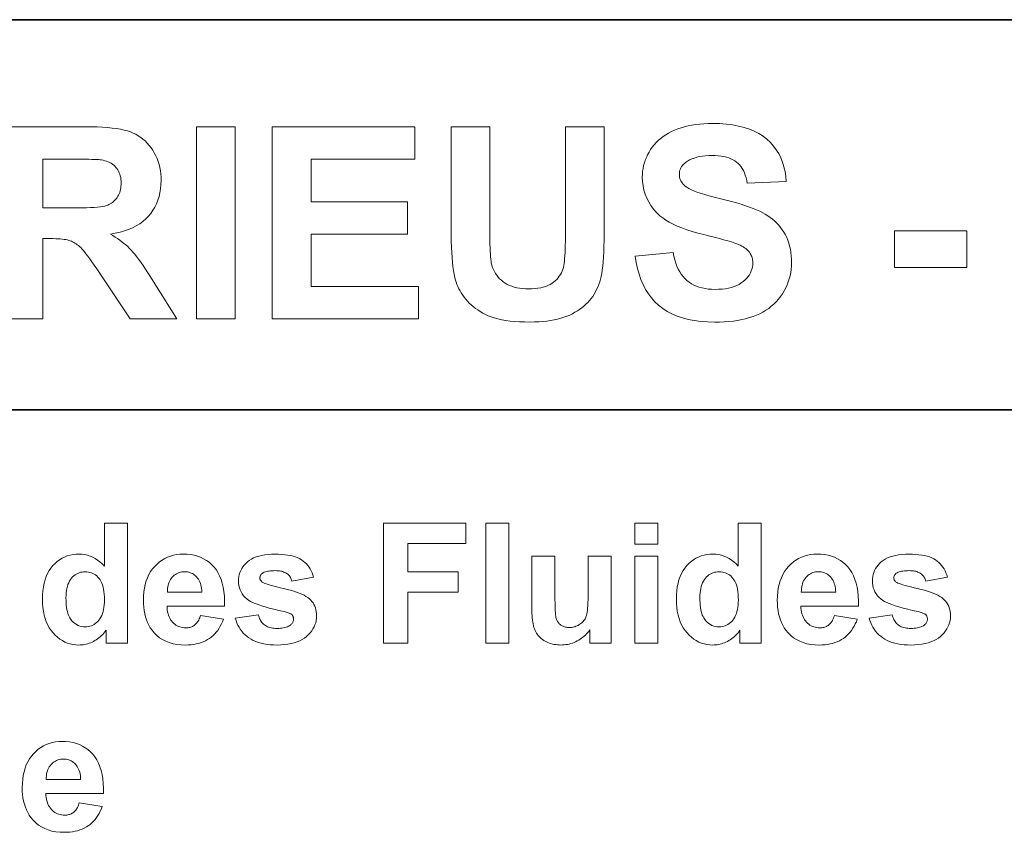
# Model space of a CAD drawing. Extents: x 10 to 410, y 10 to 287.
# Tile 14 of 21: x 342 to 363, y 28 to 45. Entities that reach past the tile are written whole.
import ezdxf

# ---------------------------------------------------------------- set-up
doc = ezdxf.new("R2010")
doc.units = 0

msp = doc.modelspace()

# ---------------------------------------------------------------- linework, layer by layer
at = {"color": 7, "lineweight": 35}
for p, q in [((269.909, 44.578), (410.225, 44.578)), ((269.483, 36.452), (410.225, 36.452))]:
    msp.add_line(p, q, dxfattribs=at)
at = {"color": 7, "lineweight": 13}
msp.add_lwpolyline([(341.738, 42.348), (343.438, 42.348), (343.563, 42.347), (343.68, 42.344), (343.791, 42.338), (343.895, 42.331), (343.991, 42.321), (344.081, 42.309), (344.164, 42.295), (344.239, 42.279), (344.308, 42.261), (344.37, 42.24), (344.427, 42.217), (344.481, 42.191), (344.534, 42.161), (344.584, 42.127), (344.631, 42.091), (344.677, 42.051), (344.72, 42.007), (344.76, 41.96), (344.799, 41.91), (344.835, 41.857), (344.868, 41.801), (344.898, 41.744), (344.924, 41.685), (344.947, 41.624), (344.966, 41.562), (344.982, 41.498), (344.994, 41.432), (345.003, 41.365), (345.008, 41.297), (345.01, 41.227), (345.007, 41.138), (344.999, 41.053), (344.986, 40.971), (344.967, 40.892), (344.943, 40.816), (344.914, 40.743), (344.88, 40.673), (344.84, 40.607), (344.795, 40.543), (344.745, 40.483), (344.689, 40.427), (344.629, 40.375), (344.563, 40.327), (344.491, 40.283), (344.415, 40.244), (344.333, 40.209), (344.246, 40.179), (344.154, 40.153), (344.056, 40.131), (343.954, 40.113), (344.005, 40.083), (344.055, 40.051), (344.103, 40.019), (344.149, 39.986), (344.193, 39.953), (344.235, 39.919), (344.276, 39.885), (344.314, 39.85), (344.351, 39.814), (344.386, 39.778), (344.421, 39.738), (344.459, 39.693), (344.499, 39.643), (344.542, 39.586), (344.586, 39.524), (344.633, 39.456), (344.683, 39.383), (344.735, 39.304), (344.789, 39.219), (344.846, 39.128), (345.334, 38.348), (344.368, 38.348), (343.784, 39.219), (343.724, 39.308), (343.668, 39.391), (343.616, 39.467), (343.567, 39.537), (343.523, 39.599), (343.482, 39.654), (343.445, 39.703), (343.413, 39.744), (343.384, 39.779), (343.359, 39.806), (343.336, 39.83), (343.312, 39.852), (343.289, 39.872), (343.265, 39.891), (343.241, 39.909), (343.216, 39.925), (343.192, 39.939), (343.167, 39.952), (343.141, 39.963), (343.116, 39.973), (343.089, 39.981), (343.059, 39.989), (343.026, 39.996), (342.989, 40.002), (342.95, 40.007), (342.908, 40.011), (342.863, 40.014), (342.815, 40.016), (342.764, 40.018), (342.709, 40.018), (342.546, 40.018), (342.546, 38.348), (341.738, 38.348)], dxfattribs=at)
for points in [[(345.746, 38.348), (345.746, 42.348), (346.554, 42.348), (346.554, 38.348)], [(347.323, 38.348), (347.323, 42.348), (350.289, 42.348), (350.289, 41.671), (348.131, 41.671), (348.131, 40.785), (350.139, 40.785), (350.139, 40.111), (348.131, 40.111), (348.131, 39.022), (350.366, 39.022), (350.366, 38.348)], [(351.045, 42.348), (351.853, 42.348), (351.853, 40.182), (351.853, 40.082), (351.854, 39.99), (351.855, 39.905), (351.857, 39.827), (351.86, 39.757), (351.863, 39.693), (351.867, 39.638), (351.872, 39.589), (351.877, 39.547), (351.883, 39.513), (351.895, 39.465), (351.909, 39.419), (351.927, 39.375), (351.947, 39.332), (351.97, 39.292), (351.996, 39.253), (352.025, 39.217), (352.057, 39.182), (352.092, 39.15), (352.13, 39.119), (352.17, 39.091), (352.213, 39.065), (352.26, 39.043), (352.309, 39.024), (352.361, 39.007), (352.415, 38.994), (352.473, 38.984), (352.533, 38.976), (352.597, 38.972), (352.663, 38.97), (352.73, 38.972), (352.794, 38.976), (352.854, 38.983), (352.911, 38.993), (352.965, 39.005), (353.015, 39.021), (353.061, 39.039), (353.105, 39.06), (353.145, 39.084), (353.181, 39.111), (353.215, 39.139), (353.246, 39.169), (353.274, 39.201), (353.299, 39.233), (353.321, 39.267), (353.341, 39.302), (353.358, 39.339), (353.372, 39.377), (353.383, 39.416), (353.392, 39.456), (353.398, 39.5), (353.404, 39.549), (353.41, 39.603), (353.414, 39.663), (353.418, 39.728), (353.421, 39.799), (353.424, 39.875), (353.426, 39.956), (353.427, 40.043), (353.427, 40.135), (353.427, 42.348), (354.235, 42.348), (354.235, 40.247), (354.234, 40.107), (354.232, 39.976), (354.229, 39.853), (354.224, 39.739), (354.218, 39.633), (354.211, 39.535), (354.203, 39.446), (354.193, 39.365), (354.182, 39.293), (354.169, 39.229), (354.155, 39.171), (354.139, 39.114), (354.12, 39.059), (354.099, 39.006), (354.076, 38.955), (354.051, 38.906), (354.023, 38.859), (353.994, 38.813), (353.962, 38.769), (353.928, 38.727), (353.891, 38.687), (353.853, 38.649), (353.811, 38.612), (353.768, 38.577), (353.722, 38.544), (353.674, 38.512), (353.623, 38.482), (353.57, 38.453), (353.515, 38.426), (353.457, 38.401), (353.396, 38.378), (353.332, 38.358), (353.264, 38.339), (353.193, 38.324), (353.117, 38.31), (353.039, 38.299), (352.956, 38.291), (352.87, 38.285), (352.781, 38.281), (352.688, 38.28), (352.576, 38.281), (352.469, 38.285), (352.369, 38.292), (352.274, 38.301), (352.184, 38.313), (352.1, 38.328), (352.021, 38.345), (351.948, 38.365), (351.881, 38.387), (351.819, 38.412), (351.761, 38.439), (351.705, 38.468), (351.652, 38.499), (351.602, 38.531), (351.554, 38.564), (351.508, 38.6), (351.465, 38.636), (351.424, 38.675), (351.386, 38.715), (351.351, 38.756), (351.317, 38.799), (351.287, 38.841), (351.258, 38.885), (351.232, 38.928), (351.208, 38.973), (351.187, 39.017), (351.167, 39.062), (351.151, 39.107), (351.136, 39.153), (351.124, 39.199), (351.109, 39.271), (351.096, 39.35), (351.084, 39.435), (351.074, 39.527), (351.065, 39.625), (351.058, 39.73), (351.052, 39.841), (351.048, 39.959), (351.046, 40.083), (351.045, 40.214)], [(354.881, 39.65), (355.667, 39.726), (355.683, 39.649), (355.701, 39.576), (355.723, 39.508), (355.747, 39.443), (355.775, 39.383), (355.805, 39.327), (355.838, 39.275), (355.874, 39.227), (355.913, 39.184), (355.955, 39.145), (356, 39.11), (356.048, 39.078), (356.099, 39.05), (356.153, 39.026), (356.21, 39.006), (356.27, 38.989), (356.333, 38.976), (356.399, 38.967), (356.468, 38.961), (356.54, 38.959), (356.616, 38.961), (356.689, 38.966), (356.757, 38.974), (356.822, 38.986), (356.882, 39.001), (356.939, 39.019), (356.992, 39.04), (357.041, 39.065), (357.087, 39.093), (357.128, 39.124), (357.166, 39.158), (357.199, 39.193), (357.229, 39.228), (357.255, 39.265), (357.277, 39.303), (357.294, 39.343), (357.308, 39.383), (357.318, 39.424), (357.324, 39.467), (357.326, 39.51), (357.325, 39.538), (357.323, 39.566), (357.319, 39.592), (357.313, 39.617), (357.305, 39.642), (357.296, 39.665), (357.285, 39.688), (357.273, 39.71), (357.259, 39.732), (357.243, 39.752), (357.225, 39.772), (357.205, 39.791), (357.182, 39.809), (357.156, 39.827), (357.129, 39.845), (357.098, 39.862), (357.066, 39.879), (357.03, 39.895), (356.992, 39.91), (356.952, 39.925), (356.92, 39.936), (356.881, 39.948), (356.834, 39.962), (356.781, 39.977), (356.72, 39.993), (356.651, 40.012), (356.576, 40.031), (356.493, 40.053), (356.403, 40.075), (356.306, 40.1), (356.18, 40.133), (356.061, 40.167), (355.951, 40.203), (355.848, 40.24), (355.753, 40.279), (355.666, 40.32), (355.586, 40.361), (355.515, 40.405), (355.451, 40.449), (355.394, 40.495), (355.324, 40.563), (355.262, 40.633), (355.206, 40.707), (355.159, 40.783), (355.118, 40.862), (355.085, 40.944), (355.059, 41.029), (355.041, 41.116), (355.03, 41.207), (355.026, 41.3), (355.028, 41.361), (355.033, 41.421), (355.042, 41.48), (355.054, 41.539), (355.069, 41.596), (355.088, 41.653), (355.111, 41.709), (355.137, 41.764), (355.166, 41.818), (355.199, 41.872), (355.235, 41.924), (355.275, 41.973), (355.317, 42.02), (355.362, 42.065), (355.411, 42.106), (355.462, 42.146), (355.517, 42.182), (355.574, 42.216), (355.635, 42.248), (355.699, 42.277), (355.765, 42.304), (355.834, 42.327), (355.906, 42.348), (355.981, 42.366), (356.058, 42.382), (356.138, 42.394), (356.221, 42.404), (356.307, 42.411), (356.395, 42.415), (356.486, 42.416), (356.633, 42.413), (356.772, 42.403), (356.904, 42.387), (357.029, 42.363), (357.146, 42.334), (357.255, 42.297), (357.357, 42.255), (357.452, 42.205), (357.54, 42.149), (357.619, 42.086), (357.692, 42.018), (357.757, 41.945), (357.815, 41.868), (357.866, 41.787), (357.91, 41.701), (357.946, 41.61), (357.975, 41.516), (357.997, 41.416), (358.012, 41.313), (358.019, 41.205), (357.211, 41.169), (357.2, 41.229), (357.186, 41.286), (357.17, 41.339), (357.151, 41.388), (357.13, 41.434), (357.107, 41.477), (357.081, 41.516), (357.053, 41.552), (357.022, 41.584), (356.989, 41.613), (356.953, 41.638), (356.914, 41.661), (356.871, 41.682), (356.825, 41.699), (356.776, 41.714), (356.723, 41.726), (356.667, 41.736), (356.607, 41.742), (356.544, 41.746), (356.478, 41.748), (356.409, 41.746), (356.343, 41.742), (356.28, 41.735), (356.22, 41.725), (356.164, 41.712), (356.11, 41.696), (356.06, 41.677), (356.012, 41.655), (355.968, 41.631), (355.926, 41.603), (355.902, 41.584), (355.88, 41.564), (355.861, 41.542), (355.844, 41.519), (355.83, 41.495), (355.819, 41.469), (355.81, 41.443), (355.803, 41.415), (355.799, 41.385), (355.798, 41.355), (355.799, 41.327), (355.803, 41.3), (355.809, 41.273), (355.817, 41.248), (355.828, 41.223), (355.841, 41.199), (355.857, 41.176), (355.875, 41.154), (355.895, 41.133), (355.918, 41.112), (355.953, 41.086), (355.997, 41.06), (356.049, 41.034), (356.11, 41.008), (356.18, 40.981), (356.259, 40.954), (356.346, 40.927), (356.442, 40.9), (356.547, 40.872), (356.66, 40.845), (356.775, 40.817), (356.884, 40.789), (356.986, 40.76), (357.083, 40.732), (357.173, 40.703), (357.257, 40.674), (357.335, 40.645), (357.407, 40.616), (357.473, 40.586), (357.532, 40.557), (357.587, 40.526), (357.64, 40.493), (357.69, 40.458), (357.738, 40.42), (357.784, 40.381), (357.827, 40.339), (357.867, 40.295), (357.905, 40.249), (357.941, 40.201), (357.974, 40.15), (358.004, 40.098), (358.032, 40.042), (358.056, 39.985), (358.076, 39.925), (358.094, 39.862), (358.108, 39.797), (358.119, 39.73), (358.127, 39.66), (358.132, 39.588), (358.134, 39.513), (358.132, 39.445), (358.126, 39.377), (358.117, 39.311), (358.103, 39.245), (358.086, 39.18), (358.065, 39.116), (358.04, 39.053), (358.011, 38.991), (357.979, 38.93), (357.943, 38.869), (357.903, 38.811), (357.86, 38.755), (357.814, 38.703), (357.765, 38.654), (357.712, 38.608), (357.657, 38.565), (357.598, 38.525), (357.536, 38.488), (357.471, 38.454), (357.402, 38.423), (357.331, 38.395), (357.256, 38.371), (357.177, 38.349), (357.096, 38.33), (357.01, 38.314), (356.922, 38.301), (356.829, 38.29), (356.734, 38.283), (356.635, 38.279), (356.532, 38.277), (356.384, 38.281), (356.243, 38.291), (356.109, 38.309), (355.982, 38.333), (355.862, 38.365), (355.749, 38.403), (355.643, 38.449), (355.544, 38.502), (355.452, 38.561), (355.367, 38.628), (355.289, 38.701), (355.217, 38.781), (355.153, 38.867), (355.094, 38.96), (355.042, 39.059), (354.997, 39.164), (354.958, 39.276), (354.926, 39.394), (354.9, 39.519)], [(342.546, 40.656), (343.143, 40.656), (343.255, 40.657), (343.358, 40.658), (343.453, 40.661), (343.538, 40.664), (343.615, 40.669), (343.684, 40.674), (343.743, 40.68), (343.794, 40.688), (343.836, 40.696), (343.869, 40.706), (343.897, 40.716), (343.924, 40.728), (343.95, 40.741), (343.975, 40.756), (343.998, 40.772), (344.02, 40.79), (344.041, 40.809), (344.06, 40.83), (344.079, 40.851), (344.096, 40.875), (344.111, 40.899), (344.125, 40.925), (344.137, 40.952), (344.148, 40.98), (344.157, 41.01), (344.164, 41.04), (344.17, 41.072), (344.174, 41.105), (344.177, 41.139), (344.177, 41.175), (344.176, 41.214), (344.173, 41.252), (344.168, 41.289), (344.16, 41.324), (344.15, 41.357), (344.139, 41.389), (344.125, 41.419), (344.108, 41.448), (344.09, 41.475), (344.07, 41.501), (344.047, 41.525), (344.023, 41.547), (343.997, 41.567), (343.969, 41.586), (343.94, 41.602), (343.908, 41.617), (343.875, 41.63), (343.84, 41.641), (343.804, 41.65), (343.765, 41.658), (343.742, 41.66), (343.71, 41.663), (343.671, 41.665), (343.624, 41.667), (343.569, 41.668), (343.506, 41.669), (343.435, 41.67), (343.357, 41.671), (343.27, 41.671), (343.176, 41.671), (342.546, 41.671)], [(360.273, 39.415), (360.273, 40.182), (361.779, 40.182), (361.779, 39.415)], [(344.308, 31.593), (343.863, 31.593), (343.863, 31.859), (343.84, 31.829), (343.817, 31.801), (343.793, 31.773), (343.768, 31.748), (343.742, 31.724), (343.715, 31.702), (343.688, 31.681), (343.66, 31.662), (343.631, 31.644), (343.601, 31.628), (343.571, 31.614), (343.541, 31.601), (343.51, 31.59), (343.48, 31.58), (343.449, 31.571), (343.419, 31.565), (343.389, 31.559), (343.358, 31.556), (343.327, 31.553), (343.297, 31.552), (343.235, 31.555), (343.175, 31.563), (343.117, 31.575), (343.061, 31.593), (343.007, 31.615), (342.954, 31.643), (342.904, 31.676), (342.855, 31.713), (342.807, 31.756), (342.762, 31.804), (342.72, 31.856), (342.682, 31.913), (342.649, 31.973), (342.62, 32.037), (342.595, 32.105), (342.575, 32.177), (342.56, 32.254), (342.548, 32.334), (342.542, 32.418), (342.539, 32.506), (342.542, 32.596), (342.548, 32.681), (342.559, 32.762), (342.574, 32.839), (342.594, 32.911), (342.617, 32.979), (342.646, 33.042), (342.678, 33.101), (342.715, 33.156), (342.756, 33.206), (342.801, 33.251), (342.847, 33.292), (342.896, 33.328), (342.948, 33.359), (343.001, 33.385), (343.057, 33.407), (343.115, 33.424), (343.176, 33.436), (343.238, 33.443), (343.303, 33.445), (343.363, 33.443), (343.422, 33.435), (343.478, 33.423), (343.533, 33.405), (343.587, 33.382), (343.638, 33.355), (343.688, 33.322), (343.737, 33.284), (343.784, 33.241), (343.829, 33.193), (343.829, 34.093), (344.308, 34.093)], [(349.642, 31.593), (349.642, 34.093), (351.356, 34.093), (351.356, 33.67), (350.147, 33.67), (350.147, 33.079), (351.191, 33.079), (351.191, 32.656), (350.147, 32.656), (350.147, 31.593)], [(351.769, 31.593), (351.769, 34.093), (352.248, 34.093), (352.248, 31.593)], [(354.872, 33.65), (354.872, 34.093), (355.352, 34.093), (355.352, 33.65)], [(357.504, 31.593), (357.059, 31.593), (357.059, 31.859), (357.036, 31.829), (357.013, 31.801), (356.988, 31.773), (356.964, 31.748), (356.938, 31.724), (356.911, 31.702), (356.884, 31.681), (356.856, 31.662), (356.827, 31.644), (356.797, 31.628), (356.767, 31.614), (356.736, 31.601), (356.706, 31.59), (356.676, 31.58), (356.645, 31.571), (356.615, 31.565), (356.584, 31.559), (356.554, 31.556), (356.523, 31.553), (356.492, 31.552), (356.431, 31.555), (356.371, 31.563), (356.313, 31.575), (356.257, 31.593), (356.203, 31.615), (356.15, 31.643), (356.099, 31.676), (356.05, 31.713), (356.003, 31.756), (355.958, 31.804), (355.916, 31.856), (355.878, 31.913), (355.844, 31.973), (355.815, 32.037), (355.791, 32.105), (355.771, 32.177), (355.755, 32.254), (355.744, 32.334), (355.737, 32.418), (355.735, 32.506), (355.737, 32.596), (355.744, 32.681), (355.755, 32.762), (355.77, 32.839), (355.789, 32.911), (355.813, 32.979), (355.841, 33.042), (355.874, 33.101), (355.911, 33.156), (355.952, 33.206), (355.996, 33.251), (356.043, 33.292), (356.092, 33.328), (356.143, 33.359), (356.197, 33.385), (356.253, 33.407), (356.311, 33.424), (356.371, 33.436), (356.434, 33.443), (356.499, 33.445), (356.559, 33.443), (356.617, 33.435), (356.674, 33.423), (356.729, 33.405), (356.782, 33.382), (356.834, 33.355), (356.884, 33.322), (356.933, 33.284), (356.979, 33.241), (357.024, 33.193), (357.024, 34.093), (357.504, 34.093)], [(345.829, 32.17), (346.307, 32.09), (346.287, 32.038), (346.265, 31.99), (346.242, 31.943), (346.216, 31.9), (346.188, 31.858), (346.158, 31.82), (346.125, 31.783), (346.091, 31.75), (346.054, 31.718), (346.016, 31.69), (345.975, 31.664), (345.932, 31.64), (345.888, 31.62), (345.841, 31.602), (345.792, 31.587), (345.741, 31.574), (345.689, 31.565), (345.634, 31.558), (345.577, 31.554), (345.519, 31.552), (345.427, 31.556), (345.34, 31.565), (345.257, 31.58), (345.18, 31.602), (345.108, 31.63), (345.04, 31.664), (344.978, 31.704), (344.92, 31.75), (344.867, 31.803), (344.82, 31.861), (344.785, 31.912), (344.755, 31.965), (344.728, 32.021), (344.705, 32.08), (344.685, 32.141), (344.669, 32.205), (344.657, 32.271), (344.648, 32.34), (344.642, 32.411), (344.64, 32.485), (344.643, 32.573), (344.65, 32.658), (344.662, 32.738), (344.678, 32.814), (344.699, 32.887), (344.725, 32.955), (344.756, 33.02), (344.791, 33.081), (344.831, 33.138), (344.876, 33.19), (344.924, 33.239), (344.975, 33.282), (345.028, 33.32), (345.084, 33.354), (345.142, 33.382), (345.203, 33.405), (345.266, 33.422), (345.332, 33.435), (345.4, 33.443), (345.471, 33.445), (345.55, 33.443), (345.626, 33.435), (345.698, 33.421), (345.767, 33.403), (345.832, 33.379), (345.895, 33.349), (345.953, 33.315), (346.008, 33.275), (346.06, 33.229), (346.109, 33.179), (346.153, 33.122), (346.192, 33.06), (346.227, 32.993), (346.257, 32.92), (346.281, 32.841), (346.301, 32.756), (346.316, 32.666), (346.326, 32.57), (346.332, 32.468), (346.332, 32.361), (345.132, 32.361), (345.134, 32.319), (345.138, 32.279), (345.144, 32.241), (345.153, 32.205), (345.163, 32.171), (345.176, 32.139), (345.191, 32.109), (345.207, 32.08), (345.226, 32.054), (345.248, 32.029), (345.27, 32.007), (345.294, 31.986), (345.319, 31.969), (345.345, 31.953), (345.372, 31.94), (345.4, 31.93), (345.429, 31.921), (345.46, 31.915), (345.491, 31.912), (345.524, 31.911), (345.546, 31.911), (345.567, 31.913), (345.588, 31.916), (345.608, 31.92), (345.627, 31.926), (345.646, 31.933), (345.664, 31.941), (345.681, 31.95), (345.697, 31.96), (345.713, 31.972), (345.728, 31.985), (345.742, 32), (345.756, 32.016), (345.768, 32.033), (345.78, 32.052), (345.792, 32.073), (345.802, 32.095), (345.812, 32.118), (345.821, 32.143)], [(346.554, 32.11), (347.035, 32.183), (347.041, 32.156), (347.049, 32.13), (347.059, 32.106), (347.069, 32.082), (347.081, 32.06), (347.094, 32.04), (347.109, 32.021), (347.124, 32.003), (347.141, 31.986), (347.159, 31.971), (347.179, 31.957), (347.2, 31.945), (347.222, 31.934), (347.246, 31.925), (347.272, 31.917), (347.299, 31.91), (347.327, 31.905), (347.357, 31.902), (347.389, 31.899), (347.422, 31.899), (347.458, 31.899), (347.492, 31.901), (347.525, 31.905), (347.556, 31.91), (347.585, 31.916), (347.612, 31.923), (347.637, 31.932), (347.66, 31.942), (347.682, 31.954), (347.702, 31.967), (347.713, 31.977), (347.724, 31.987), (347.734, 31.998), (347.742, 32.01), (347.749, 32.023), (347.754, 32.036), (347.759, 32.05), (347.762, 32.064), (347.764, 32.079), (347.765, 32.095), (347.764, 32.106), (347.763, 32.116), (347.762, 32.126), (347.759, 32.135), (347.756, 32.145), (347.752, 32.154), (347.748, 32.162), (347.743, 32.17), (347.737, 32.178), (347.73, 32.185), (347.722, 32.192), (347.713, 32.199), (347.701, 32.205), (347.688, 32.212), (347.673, 32.218), (347.656, 32.224), (347.637, 32.23), (347.616, 32.236), (347.594, 32.242), (347.57, 32.248), (347.458, 32.274), (347.355, 32.299), (347.261, 32.323), (347.174, 32.347), (347.097, 32.371), (347.027, 32.394), (346.967, 32.416), (346.914, 32.439), (346.87, 32.461), (346.835, 32.482), (346.794, 32.512), (346.758, 32.545), (346.726, 32.58), (346.698, 32.617), (346.674, 32.657), (346.655, 32.699), (346.64, 32.743), (346.629, 32.79), (346.622, 32.838), (346.62, 32.889), (346.622, 32.936), (346.628, 32.981), (346.637, 33.024), (346.65, 33.066), (346.667, 33.106), (346.687, 33.145), (346.711, 33.182), (346.739, 33.218), (346.771, 33.252), (346.806, 33.285), (346.845, 33.316), (346.889, 33.343), (346.936, 33.367), (346.988, 33.388), (347.043, 33.405), (347.103, 33.42), (347.167, 33.431), (347.235, 33.439), (347.307, 33.444), (347.383, 33.445), (347.455, 33.444), (347.524, 33.441), (347.588, 33.434), (347.649, 33.426), (347.707, 33.415), (347.76, 33.402), (347.809, 33.386), (347.855, 33.368), (347.897, 33.347), (347.935, 33.324), (347.97, 33.299), (348.003, 33.271), (348.033, 33.241), (348.062, 33.209), (348.088, 33.174), (348.112, 33.137), (348.133, 33.098), (348.152, 33.056), (348.169, 33.012), (348.184, 32.966), (347.732, 32.883), (347.726, 32.903), (347.719, 32.923), (347.71, 32.942), (347.701, 32.959), (347.69, 32.976), (347.679, 32.992), (347.666, 33.006), (347.653, 33.02), (347.638, 33.033), (347.622, 33.045), (347.605, 33.055), (347.587, 33.065), (347.567, 33.073), (347.546, 33.081), (347.524, 33.087), (347.5, 33.092), (347.475, 33.096), (347.448, 33.099), (347.42, 33.1), (347.391, 33.101), (347.354, 33.1), (347.32, 33.099), (347.287, 33.096), (347.257, 33.092), (347.229, 33.088), (347.203, 33.082), (347.179, 33.075), (347.157, 33.067), (347.137, 33.058), (347.12, 33.048), (347.11, 33.04), (347.1, 33.032), (347.092, 33.024), (347.085, 33.014), (347.079, 33.005), (347.074, 32.995), (347.07, 32.985), (347.068, 32.974), (347.066, 32.963), (347.065, 32.951), (347.066, 32.941), (347.067, 32.931), (347.07, 32.922), (347.073, 32.912), (347.077, 32.904), (347.083, 32.895), (347.089, 32.887), (347.096, 32.879), (347.104, 32.871), (347.113, 32.864), (347.129, 32.854), (347.152, 32.843), (347.181, 32.832), (347.216, 32.819), (347.257, 32.806), (347.305, 32.792), (347.36, 32.778), (347.42, 32.762), (347.487, 32.746), (347.561, 32.729), (347.635, 32.711), (347.705, 32.693), (347.77, 32.673), (347.83, 32.653), (347.886, 32.632), (347.937, 32.611), (347.984, 32.588), (348.025, 32.565), (348.063, 32.541), (348.095, 32.516), (348.124, 32.489), (348.149, 32.461), (348.172, 32.43), (348.191, 32.398), (348.208, 32.363), (348.221, 32.326), (348.232, 32.288), (348.24, 32.247), (348.244, 32.204), (348.245, 32.16), (348.243, 32.11), (348.237, 32.063), (348.227, 32.016), (348.212, 31.972), (348.193, 31.928), (348.171, 31.886), (348.144, 31.845), (348.112, 31.806), (348.077, 31.768), (348.037, 31.732), (347.994, 31.698), (347.946, 31.667), (347.895, 31.64), (347.839, 31.617), (347.78, 31.597), (347.716, 31.581), (347.648, 31.569), (347.577, 31.56), (347.501, 31.554), (347.422, 31.552), (347.349, 31.554), (347.28, 31.558), (347.214, 31.566), (347.15, 31.576), (347.09, 31.59), (347.033, 31.607), (346.979, 31.626), (346.928, 31.649), (346.881, 31.674), (346.836, 31.703), (346.794, 31.734), (346.756, 31.767), (346.72, 31.802), (346.687, 31.84), (346.658, 31.879), (346.631, 31.921), (346.607, 31.965), (346.586, 32.011), (346.569, 32.06)], [(359.025, 32.17), (359.502, 32.09), (359.483, 32.038), (359.461, 31.99), (359.437, 31.943), (359.412, 31.9), (359.384, 31.858), (359.353, 31.82), (359.321, 31.783), (359.287, 31.75), (359.25, 31.718), (359.212, 31.69), (359.171, 31.664), (359.128, 31.64), (359.083, 31.62), (359.037, 31.602), (358.988, 31.587), (358.937, 31.574), (358.885, 31.565), (358.83, 31.558), (358.773, 31.554), (358.714, 31.552), (358.622, 31.556), (358.535, 31.565), (358.453, 31.58), (358.376, 31.602), (358.303, 31.63), (358.236, 31.664), (358.173, 31.704), (358.116, 31.75), (358.063, 31.803), (358.015, 31.861), (357.981, 31.912), (357.951, 31.965), (357.924, 32.021), (357.901, 32.08), (357.881, 32.141), (357.865, 32.205), (357.852, 32.271), (357.843, 32.34), (357.838, 32.411), (357.836, 32.485), (357.839, 32.573), (357.846, 32.658), (357.857, 32.738), (357.874, 32.814), (357.895, 32.887), (357.921, 32.955), (357.952, 33.02), (357.987, 33.081), (358.027, 33.138), (358.072, 33.19), (358.12, 33.239), (358.171, 33.282), (358.224, 33.32), (358.28, 33.354), (358.338, 33.382), (358.399, 33.405), (358.462, 33.422), (358.528, 33.435), (358.596, 33.443), (358.667, 33.445), (358.746, 33.443), (358.822, 33.435), (358.894, 33.421), (358.963, 33.403), (359.028, 33.379), (359.09, 33.349), (359.149, 33.315), (359.204, 33.275), (359.256, 33.229), (359.305, 33.179), (359.349, 33.122), (359.388, 33.06), (359.423, 32.993), (359.452, 32.92), (359.477, 32.841), (359.497, 32.756), (359.512, 32.666), (359.522, 32.57), (359.527, 32.468), (359.528, 32.361), (358.327, 32.361), (358.329, 32.319), (358.334, 32.279), (358.34, 32.241), (358.348, 32.205), (358.359, 32.171), (358.372, 32.139), (358.386, 32.109), (358.403, 32.08), (358.422, 32.054), (358.443, 32.029), (358.466, 32.007), (358.49, 31.986), (358.515, 31.969), (358.541, 31.953), (358.568, 31.94), (358.596, 31.93), (358.625, 31.921), (358.656, 31.915), (358.687, 31.912), (358.72, 31.911), (358.742, 31.911), (358.763, 31.913), (358.784, 31.916), (358.804, 31.92), (358.823, 31.926), (358.842, 31.933), (358.86, 31.941), (358.877, 31.95), (358.893, 31.96), (358.909, 31.972), (358.924, 31.985), (358.938, 32), (358.952, 32.016), (358.964, 32.033), (358.976, 32.052), (358.987, 32.073), (358.998, 32.095), (359.008, 32.118), (359.017, 32.143)], [(359.75, 32.11), (360.23, 32.183), (360.237, 32.156), (360.245, 32.13), (360.255, 32.106), (360.265, 32.082), (360.277, 32.06), (360.29, 32.04), (360.304, 32.021), (360.32, 32.003), (360.337, 31.986), (360.355, 31.971), (360.374, 31.957), (360.396, 31.945), (360.418, 31.934), (360.442, 31.925), (360.468, 31.917), (360.495, 31.91), (360.523, 31.905), (360.553, 31.902), (360.585, 31.899), (360.618, 31.899), (360.654, 31.899), (360.688, 31.901), (360.721, 31.905), (360.752, 31.91), (360.78, 31.916), (360.807, 31.923), (360.833, 31.932), (360.856, 31.942), (360.878, 31.954), (360.897, 31.967), (360.909, 31.977), (360.92, 31.987), (360.929, 31.998), (360.938, 32.01), (360.945, 32.023), (360.95, 32.036), (360.955, 32.05), (360.958, 32.064), (360.96, 32.079), (360.96, 32.095), (360.96, 32.106), (360.959, 32.116), (360.957, 32.126), (360.955, 32.135), (360.952, 32.145), (360.948, 32.154), (360.944, 32.162), (360.939, 32.17), (360.933, 32.178), (360.926, 32.185), (360.918, 32.192), (360.908, 32.199), (360.897, 32.205), (360.883, 32.212), (360.868, 32.218), (360.851, 32.224), (360.833, 32.23), (360.812, 32.236), (360.79, 32.242), (360.766, 32.248), (360.654, 32.274), (360.551, 32.299), (360.456, 32.323), (360.37, 32.347), (360.292, 32.371), (360.223, 32.394), (360.162, 32.416), (360.11, 32.439), (360.066, 32.461), (360.031, 32.482), (359.99, 32.512), (359.954, 32.545), (359.921, 32.58), (359.893, 32.617), (359.87, 32.657), (359.85, 32.699), (359.835, 32.743), (359.825, 32.79), (359.818, 32.838), (359.816, 32.889), (359.818, 32.936), (359.824, 32.981), (359.833, 33.024), (359.846, 33.066), (359.863, 33.106), (359.883, 33.145), (359.907, 33.182), (359.935, 33.218), (359.967, 33.252), (360.002, 33.285), (360.041, 33.316), (360.085, 33.343), (360.132, 33.367), (360.183, 33.388), (360.239, 33.405), (360.299, 33.42), (360.362, 33.431), (360.43, 33.439), (360.502, 33.444), (360.578, 33.445), (360.651, 33.444), (360.719, 33.441), (360.784, 33.434), (360.845, 33.426), (360.902, 33.415), (360.956, 33.402), (361.005, 33.386), (361.051, 33.368), (361.093, 33.347), (361.131, 33.324), (361.166, 33.299), (361.199, 33.271), (361.229, 33.241), (361.258, 33.209), (361.284, 33.174), (361.307, 33.137), (361.329, 33.098), (361.348, 33.056), (361.365, 33.012), (361.38, 32.966), (360.928, 32.883), (360.922, 32.903), (360.914, 32.923), (360.906, 32.942), (360.896, 32.959), (360.886, 32.976), (360.874, 32.992), (360.862, 33.006), (360.848, 33.02), (360.834, 33.033), (360.818, 33.045), (360.801, 33.055), (360.783, 33.065), (360.763, 33.073), (360.742, 33.081), (360.72, 33.087), (360.696, 33.092), (360.671, 33.096), (360.644, 33.099), (360.616, 33.1), (360.587, 33.101), (360.55, 33.1), (360.515, 33.099), (360.483, 33.096), (360.453, 33.092), (360.424, 33.088), (360.398, 33.082), (360.375, 33.075), (360.353, 33.067), (360.333, 33.058), (360.316, 33.048), (360.305, 33.04), (360.296, 33.032), (360.288, 33.024), (360.281, 33.014), (360.275, 33.005), (360.27, 32.995), (360.266, 32.985), (360.263, 32.974), (360.262, 32.963), (360.261, 32.951), (360.262, 32.941), (360.263, 32.931), (360.265, 32.922), (360.269, 32.912), (360.273, 32.904), (360.278, 32.895), (360.285, 32.887), (360.292, 32.879), (360.3, 32.871), (360.309, 32.864), (360.325, 32.854), (360.348, 32.843), (360.376, 32.832), (360.412, 32.819), (360.453, 32.806), (360.501, 32.792), (360.555, 32.778), (360.616, 32.762), (360.683, 32.746), (360.757, 32.729), (360.831, 32.711), (360.9, 32.693), (360.965, 32.673), (361.026, 32.653), (361.082, 32.632), (361.133, 32.611), (361.179, 32.588), (361.221, 32.565), (361.259, 32.541), (361.291, 32.516), (361.32, 32.489), (361.345, 32.461), (361.368, 32.43), (361.387, 32.398), (361.404, 32.363), (361.417, 32.326), (361.428, 32.288), (361.435, 32.247), (361.44, 32.204), (361.441, 32.16), (361.439, 32.11), (361.433, 32.063), (361.423, 32.016), (361.408, 31.972), (361.389, 31.928), (361.366, 31.886), (361.339, 31.845), (361.308, 31.806), (361.273, 31.768), (361.233, 31.732), (361.19, 31.698), (361.142, 31.667), (361.09, 31.64), (361.035, 31.617), (360.975, 31.597), (360.912, 31.581), (360.844, 31.569), (360.773, 31.56), (360.697, 31.554), (360.618, 31.552), (360.545, 31.554), (360.476, 31.558), (360.409, 31.566), (360.346, 31.576), (360.286, 31.59), (360.229, 31.607), (360.175, 31.626), (360.124, 31.649), (360.077, 31.674), (360.032, 31.703), (359.99, 31.734), (359.952, 31.767), (359.916, 31.802), (359.883, 31.84), (359.853, 31.879), (359.827, 31.921), (359.803, 31.965), (359.782, 32.011), (359.764, 32.06)], [(353.931, 31.593), (353.931, 31.865), (353.911, 31.836), (353.889, 31.809), (353.866, 31.783), (353.842, 31.758), (353.817, 31.735), (353.79, 31.713), (353.762, 31.692), (353.733, 31.672), (353.703, 31.653), (353.671, 31.636), (353.639, 31.62), (353.606, 31.606), (353.573, 31.593), (353.539, 31.583), (353.505, 31.573), (353.471, 31.566), (353.437, 31.56), (353.402, 31.556), (353.366, 31.553), (353.331, 31.552), (353.295, 31.553), (353.259, 31.556), (353.225, 31.56), (353.191, 31.565), (353.158, 31.573), (353.125, 31.581), (353.094, 31.592), (353.063, 31.604), (353.033, 31.617), (353.003, 31.633), (352.975, 31.649), (352.949, 31.667), (352.924, 31.687), (352.9, 31.707), (352.878, 31.729), (352.858, 31.752), (352.84, 31.777), (352.823, 31.802), (352.807, 31.829), (352.794, 31.858), (352.781, 31.888), (352.77, 31.92), (352.761, 31.955), (352.752, 31.991), (352.745, 32.03), (352.739, 32.072), (352.735, 32.115), (352.731, 32.161), (352.729, 32.208), (352.729, 32.258), (352.729, 33.404), (353.208, 33.404), (353.208, 32.572), (353.208, 32.499), (353.209, 32.431), (353.21, 32.37), (353.212, 32.314), (353.215, 32.264), (353.217, 32.22), (353.221, 32.182), (353.225, 32.15), (353.229, 32.124), (353.234, 32.104), (353.24, 32.087), (353.247, 32.071), (353.254, 32.056), (353.263, 32.041), (353.272, 32.027), (353.282, 32.014), (353.293, 32.001), (353.305, 31.989), (353.317, 31.978), (353.331, 31.968), (353.345, 31.958), (353.36, 31.95), (353.376, 31.942), (353.393, 31.936), (353.41, 31.93), (353.428, 31.925), (353.447, 31.922), (353.467, 31.919), (353.487, 31.918), (353.508, 31.917), (353.532, 31.918), (353.556, 31.92), (353.579, 31.923), (353.602, 31.928), (353.625, 31.934), (353.646, 31.942), (353.667, 31.95), (353.688, 31.961), (353.708, 31.972), (353.728, 31.985), (353.747, 31.999), (353.765, 32.013), (353.781, 32.028), (353.796, 32.044), (353.81, 32.06), (353.823, 32.077), (353.834, 32.095), (353.844, 32.113), (353.853, 32.132), (353.861, 32.152), (353.868, 32.175), (353.874, 32.203), (353.879, 32.238), (353.884, 32.278), (353.888, 32.324), (353.891, 32.376), (353.894, 32.433), (353.896, 32.497), (353.897, 32.566), (353.897, 32.64), (353.897, 33.404), (354.376, 33.404), (354.376, 31.593)], [(354.872, 31.593), (354.872, 33.404), (355.352, 33.404), (355.352, 31.593)], [(343.029, 32.538), (343.03, 32.482), (343.032, 32.429), (343.036, 32.379), (343.042, 32.332), (343.049, 32.288), (343.058, 32.248), (343.068, 32.211), (343.08, 32.177), (343.094, 32.146), (343.109, 32.119), (343.133, 32.083), (343.159, 32.051), (343.187, 32.023), (343.217, 31.999), (343.248, 31.978), (343.281, 31.961), (343.317, 31.948), (343.354, 31.939), (343.392, 31.933), (343.433, 31.931), (343.466, 31.932), (343.497, 31.937), (343.528, 31.944), (343.557, 31.954), (343.586, 31.966), (343.614, 31.982), (343.64, 32), (343.666, 32.021), (343.691, 32.045), (343.714, 32.072), (343.736, 32.101), (343.756, 32.134), (343.774, 32.169), (343.789, 32.207), (343.801, 32.247), (343.812, 32.291), (343.82, 32.337), (343.826, 32.386), (343.829, 32.438), (343.83, 32.492), (343.829, 32.553), (343.826, 32.61), (343.82, 32.664), (343.812, 32.714), (343.802, 32.76), (343.79, 32.804), (343.775, 32.843), (343.758, 32.88), (343.739, 32.912), (343.718, 32.941), (343.695, 32.968), (343.67, 32.991), (343.645, 33.011), (343.618, 33.029), (343.59, 33.044), (343.56, 33.057), (343.529, 33.066), (343.497, 33.073), (343.464, 33.077), (343.43, 33.079), (343.396, 33.077), (343.364, 33.073), (343.332, 33.067), (343.302, 33.057), (343.273, 33.045), (343.245, 33.03), (343.218, 33.012), (343.192, 32.992), (343.168, 32.969), (343.144, 32.943), (343.122, 32.915), (343.103, 32.884), (343.085, 32.85), (343.07, 32.813), (343.058, 32.774), (343.047, 32.732), (343.039, 32.688), (343.034, 32.641), (343.03, 32.591)], [(345.856, 32.654), (345.854, 32.695), (345.85, 32.733), (345.845, 32.77), (345.837, 32.805), (345.827, 32.837), (345.815, 32.868), (345.802, 32.897), (345.786, 32.923), (345.768, 32.948), (345.749, 32.97), (345.728, 32.991), (345.706, 33.009), (345.684, 33.026), (345.66, 33.04), (345.635, 33.052), (345.61, 33.061), (345.584, 33.069), (345.557, 33.074), (345.529, 33.078), (345.5, 33.079), (345.469, 33.078), (345.439, 33.074), (345.411, 33.068), (345.383, 33.06), (345.357, 33.05), (345.331, 33.038), (345.307, 33.023), (345.284, 33.006), (345.262, 32.986), (345.241, 32.964), (345.221, 32.941), (345.204, 32.916), (345.189, 32.889), (345.176, 32.86), (345.164, 32.83), (345.155, 32.798), (345.148, 32.764), (345.144, 32.729), (345.141, 32.693), (345.14, 32.654)], [(356.225, 32.538), (356.225, 32.482), (356.228, 32.429), (356.232, 32.379), (356.238, 32.332), (356.245, 32.288), (356.254, 32.248), (356.264, 32.211), (356.276, 32.177), (356.29, 32.146), (356.305, 32.119), (356.329, 32.083), (356.355, 32.051), (356.383, 32.023), (356.412, 31.999), (356.444, 31.978), (356.477, 31.961), (356.512, 31.948), (356.549, 31.939), (356.588, 31.933), (356.629, 31.931), (356.661, 31.932), (356.693, 31.937), (356.724, 31.944), (356.753, 31.954), (356.782, 31.966), (356.81, 31.982), (356.836, 32), (356.862, 32.021), (356.887, 32.045), (356.91, 32.072), (356.932, 32.101), (356.952, 32.134), (356.969, 32.169), (356.984, 32.207), (356.997, 32.247), (357.008, 32.291), (357.016, 32.337), (357.022, 32.386), (357.025, 32.438), (357.026, 32.492), (357.025, 32.553), (357.022, 32.61), (357.016, 32.664), (357.008, 32.714), (356.998, 32.76), (356.986, 32.804), (356.971, 32.843), (356.954, 32.88), (356.935, 32.912), (356.914, 32.941), (356.891, 32.968), (356.866, 32.991), (356.84, 33.011), (356.814, 33.029), (356.785, 33.044), (356.756, 33.057), (356.725, 33.066), (356.693, 33.073), (356.66, 33.077), (356.625, 33.079), (356.592, 33.077), (356.559, 33.073), (356.528, 33.067), (356.498, 33.057), (356.469, 33.045), (356.441, 33.03), (356.414, 33.012), (356.388, 32.992), (356.363, 32.969), (356.34, 32.943), (356.318, 32.915), (356.298, 32.884), (356.281, 32.85), (356.266, 32.813), (356.253, 32.774), (356.243, 32.732), (356.235, 32.688), (356.229, 32.641), (356.226, 32.591)], [(359.052, 32.654), (359.05, 32.695), (359.046, 32.733), (359.04, 32.77), (359.032, 32.805), (359.023, 32.837), (359.011, 32.868), (358.997, 32.897), (358.982, 32.923), (358.964, 32.948), (358.945, 32.97), (358.924, 32.991), (358.902, 33.009), (358.879, 33.026), (358.856, 33.04), (358.831, 33.052), (358.806, 33.061), (358.78, 33.069), (358.753, 33.074), (358.725, 33.078), (358.696, 33.079), (358.665, 33.078), (358.635, 33.074), (358.606, 33.068), (358.579, 33.06), (358.552, 33.05), (358.527, 33.038), (358.503, 33.023), (358.48, 33.006), (358.457, 32.986), (358.436, 32.964), (358.417, 32.941), (358.4, 32.916), (358.384, 32.889), (358.371, 32.86), (358.36, 32.83), (358.351, 32.798), (358.344, 32.764), (358.339, 32.729), (358.337, 32.693), (358.336, 32.654)], [(343.307, 28.268), (343.784, 28.188), (343.765, 28.137), (343.743, 28.088), (343.72, 28.042), (343.694, 27.998), (343.666, 27.957), (343.635, 27.918), (343.603, 27.882), (343.569, 27.848), (343.532, 27.817), (343.494, 27.788), (343.453, 27.762), (343.41, 27.739), (343.365, 27.718), (343.319, 27.7), (343.27, 27.685), (343.219, 27.673), (343.167, 27.663), (343.112, 27.656), (343.055, 27.652), (342.997, 27.651), (342.905, 27.654), (342.817, 27.663), (342.735, 27.678), (342.658, 27.7), (342.586, 27.728), (342.518, 27.762), (342.456, 27.802), (342.398, 27.848), (342.345, 27.901), (342.297, 27.959), (342.263, 28.01), (342.233, 28.063), (342.206, 28.119), (342.183, 28.178), (342.163, 28.239), (342.147, 28.303), (342.134, 28.369), (342.125, 28.438), (342.12, 28.509), (342.118, 28.584), (342.121, 28.672), (342.128, 28.756), (342.139, 28.836), (342.156, 28.912), (342.177, 28.985), (342.203, 29.053), (342.234, 29.118), (342.269, 29.179), (342.309, 29.236), (342.354, 29.289), (342.402, 29.337), (342.453, 29.38), (342.506, 29.419), (342.562, 29.452), (342.62, 29.48), (342.681, 29.503), (342.744, 29.521), (342.81, 29.533), (342.878, 29.541), (342.949, 29.544), (343.028, 29.541), (343.104, 29.533), (343.176, 29.52), (343.245, 29.501), (343.31, 29.477), (343.372, 29.448), (343.431, 29.413), (343.486, 29.373), (343.538, 29.327), (343.587, 29.277), (343.631, 29.221), (343.67, 29.159), (343.705, 29.091), (343.734, 29.018), (343.759, 28.939), (343.779, 28.854), (343.794, 28.764), (343.804, 28.668), (343.81, 28.566), (343.81, 28.459), (342.609, 28.459), (342.612, 28.417), (342.616, 28.378), (342.622, 28.34), (342.63, 28.304), (342.641, 28.27), (342.654, 28.237), (342.668, 28.207), (342.685, 28.179), (342.704, 28.152), (342.725, 28.127), (342.748, 28.105), (342.772, 28.085), (342.797, 28.067), (342.823, 28.051), (342.85, 28.038), (342.878, 28.028), (342.907, 28.019), (342.938, 28.014), (342.969, 28.01), (343.002, 28.009), (343.024, 28.009), (343.045, 28.011), (343.066, 28.014), (343.086, 28.019), (343.105, 28.024), (343.124, 28.031), (343.142, 28.039), (343.159, 28.048), (343.175, 28.059), (343.191, 28.07), (343.206, 28.083), (343.22, 28.098), (343.234, 28.114), (343.246, 28.131), (343.258, 28.15), (343.27, 28.171), (343.28, 28.193), (343.29, 28.216), (343.299, 28.242)], [(343.334, 28.752), (343.332, 28.793), (343.328, 28.832), (343.322, 28.868), (343.315, 28.903), (343.305, 28.935), (343.293, 28.966), (343.279, 28.995), (343.264, 29.021), (343.246, 29.046), (343.227, 29.069), (343.206, 29.089), (343.184, 29.108), (343.161, 29.124), (343.138, 29.138), (343.113, 29.15), (343.088, 29.16), (343.062, 29.167), (343.035, 29.173), (343.007, 29.176), (342.978, 29.177), (342.947, 29.176), (342.917, 29.172), (342.889, 29.167), (342.861, 29.159), (342.835, 29.148), (342.809, 29.136), (342.785, 29.121), (342.762, 29.104), (342.74, 29.084), (342.719, 29.063), (342.699, 29.039), (342.682, 29.014), (342.667, 28.987), (342.653, 28.958), (342.642, 28.928), (342.633, 28.896), (342.626, 28.863), (342.621, 28.828), (342.619, 28.791), (342.618, 28.752)]]:
    msp.add_lwpolyline(points, close=True, dxfattribs=at)

doc.saveas('drawing.dxf')
